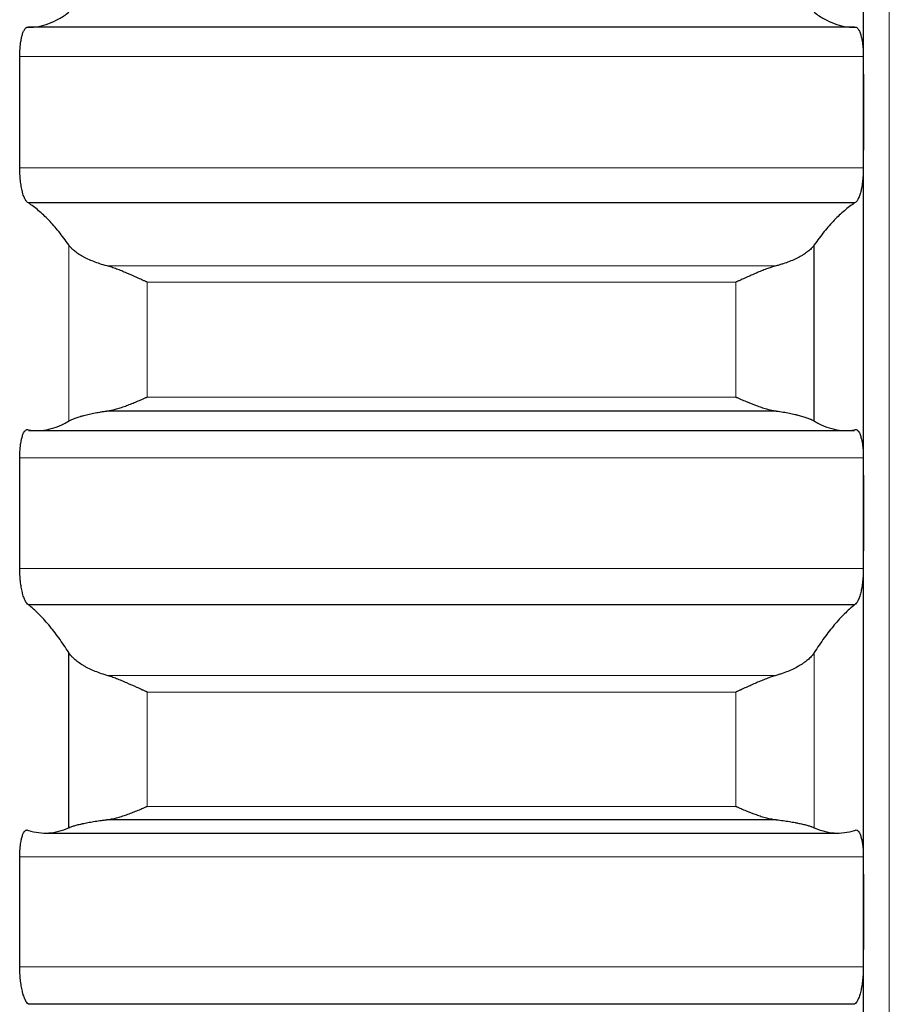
# Model space of a CAD drawing. Header units: inches. Extents: x 0 to 20790, y -12 to 14700.
# Tile 71 of 256: x 7872 to 7926, y 4352 to 4413. Entities that reach past the tile are written whole.
import ezdxf

# ---------------------------------------------------------------- set-up
doc = ezdxf.new("R2010")
doc.units = ezdxf.units.IN
doc.layers.add('1', color=7, linetype='Continuous', true_color=0xffffff)

msp = doc.modelspace()

# ---------------------------------------------------------------- linework, layer by layer
at = {"layer": '1', "color": 110, "linetype": 'Continuous', "lineweight": 13}
for p, q in [((7925.515, 4070.389), (7925.515, 5077.731)), ((7923.912, 4410.311), (7871.917, 4410.311)), ((7923.912, 4403.465), (7871.917, 4403.465)), ((7874.941, 4387.863), (7874.941, 4398.708)), ((7918.546, 4397.424), (7877.283, 4397.424)), ((7916.059, 4396.418), (7879.771, 4396.418)), ((7879.771, 4389.337), (7879.771, 4396.418)), ((7916.059, 4389.337), (7916.059, 4396.418)), ((7916.059, 4389.337), (7879.771, 4389.337)), ((7923.912, 4385.595), (7871.917, 4385.595)), ((7923.912, 4378.779), (7871.917, 4378.779)), ((7920.889, 4362.804), (7920.889, 4373.592)), ((7918.546, 4372.191), (7877.283, 4372.191)), ((7916.059, 4371.164), (7879.771, 4371.164)), ((7879.771, 4364.119), (7879.771, 4371.164)), ((7916.059, 4364.119), (7916.059, 4371.164)), ((7916.059, 4364.119), (7879.771, 4364.119)), ((7923.912, 4361.003), (7871.917, 4361.003)), ((7923.912, 4354.228), (7871.917, 4354.228))]:
    msp.add_line(p, q, dxfattribs=at)
at = {"layer": '1', "color": 2, "linetype": 'Continuous', "lineweight": 25}
for p, q in [((7923.915, 4406.888), (7923.915, 4431.678)), ((7923.377, 4412.124), (7872.452, 4412.124)), ((7923.915, 4382.187), (7923.915, 4406.888)), ((7923.377, 4401.295), (7872.452, 4401.295)), ((7920.889, 4387.863), (7920.889, 4398.708)), ((7918.546, 4388.478), (7877.283, 4388.478)), ((7872.452, 4387.276), (7923.377, 4387.276)), ((7923.915, 4357.616), (7923.915, 4382.187)), ((7923.377, 4376.539), (7872.452, 4376.539)), ((7874.941, 4362.804), (7874.941, 4373.592)), ((7918.546, 4363.292), (7877.283, 4363.292)), ((7873.482, 4362.474), (7922.348, 4362.474)), ((7923.915, 4333.212), (7923.915, 4357.616)), ((7923.377, 4351.922), (7872.452, 4351.922))]:
    msp.add_line(p, q, dxfattribs=at)
for points in [[(7872.452, 4412.124), (7872.663, 4412.121), (7873.083, 4412.155), (7873.708, 4412.325), (7874.328, 4412.614), (7874.737, 4412.887), (7874.941, 4413.043)], [(7920.889, 4413.043), (7921.093, 4412.887), (7921.502, 4412.614), (7922.122, 4412.325), (7922.746, 4412.155), (7923.166, 4412.121), (7923.377, 4412.124)], [(7871.915, 4406.888), (7871.915, 4408.029), (7871.916, 4409.17), (7871.917, 4410.311)], [(7923.912, 4410.311), (7923.914, 4409.17), (7923.915, 4408.029), (7923.915, 4406.888)], [(7871.917, 4403.465), (7871.916, 4404.606), (7871.915, 4405.747), (7871.915, 4406.888)], [(7923.915, 4406.888), (7923.915, 4405.747), (7923.914, 4404.606), (7923.912, 4403.465)], [(7874.941, 4398.708), (7874.737, 4399.001), (7874.328, 4399.548), (7873.708, 4400.252), (7873.083, 4400.841), (7872.663, 4401.157), (7872.452, 4401.295)], [(7923.377, 4401.295), (7923.166, 4401.157), (7922.746, 4400.841), (7922.122, 4400.252), (7921.502, 4399.548), (7921.093, 4399.001), (7920.889, 4398.708)], [(7872.452, 4387.321), (7872.663, 4387.286), (7873.083, 4387.257), (7873.708, 4387.333), (7874.328, 4387.528), (7874.737, 4387.738), (7874.941, 4387.863)], [(7920.889, 4387.863), (7921.093, 4387.738), (7921.502, 4387.528), (7922.122, 4387.333), (7922.746, 4387.257), (7923.166, 4387.286), (7923.377, 4387.321)], [(7871.915, 4382.187), (7871.915, 4383.323), (7871.916, 4384.459), (7871.917, 4385.595)], [(7923.912, 4385.595), (7923.914, 4384.459), (7923.915, 4383.323), (7923.915, 4382.187)], [(7871.917, 4378.779), (7871.916, 4379.915), (7871.915, 4381.051), (7871.915, 4382.187)], [(7923.915, 4382.187), (7923.915, 4381.051), (7923.914, 4379.915), (7923.912, 4378.779)], [(7874.941, 4373.592), (7874.737, 4373.914), (7874.328, 4374.519), (7873.708, 4375.313), (7873.083, 4375.993), (7872.663, 4376.37), (7872.452, 4376.539)], [(7923.377, 4376.539), (7923.166, 4376.37), (7922.746, 4375.993), (7922.122, 4375.313), (7921.502, 4374.519), (7921.093, 4373.914), (7920.889, 4373.592)], [(7872.452, 4362.638), (7872.663, 4362.572), (7873.083, 4362.48), (7873.708, 4362.461), (7874.328, 4362.562), (7874.737, 4362.71), (7874.941, 4362.804)], [(7920.889, 4362.804), (7921.093, 4362.71), (7921.502, 4362.562), (7922.122, 4362.461), (7922.746, 4362.48), (7923.166, 4362.572), (7923.377, 4362.638)], [(7871.915, 4357.616), (7871.915, 4358.745), (7871.916, 4359.874), (7871.917, 4361.003)], [(7923.912, 4361.003), (7923.914, 4359.874), (7923.915, 4358.745), (7923.915, 4357.616)], [(7871.917, 4354.228), (7871.916, 4355.358), (7871.915, 4356.487), (7871.915, 4357.616)], [(7923.915, 4357.616), (7923.915, 4356.487), (7923.914, 4355.358), (7923.912, 4354.228)]]:
    msp.add_open_spline(points, degree=3, dxfattribs=at)
for points, knots in [([(7871.917, 4410.311), (7871.918, 4410.377), (7871.92, 4410.509), (7871.928, 4410.7), (7871.937, 4410.825), (7871.945, 4410.917), (7871.947, 4410.948), (7871.954, 4411.008), (7871.957, 4411.037), (7871.974, 4411.183), (7871.991, 4411.292), (7872.016, 4411.419), (7872.021, 4411.444), (7872.029, 4411.48), (7872.032, 4411.493), (7872.037, 4411.516), (7872.051, 4411.575), (7872.078, 4411.674), (7872.104, 4411.751), (7872.131, 4411.824), (7872.145, 4411.858), (7872.189, 4411.951), (7872.219, 4412.001), (7872.267, 4412.058), (7872.283, 4412.074), (7872.308, 4412.094), (7872.316, 4412.1), (7872.333, 4412.111), (7872.341, 4412.115), (7872.384, 4412.133), (7872.418, 4412.135), (7872.452, 4412.124)], [0, 0, 0, 0, 0.0625, 0.125, 0.1875, 0.1875, 0.21875, 0.21875, 0.25, 0.25, 0.375, 0.375, 0.40625, 0.40625, 0.421875, 0.421875, 0.4375, 0.5, 0.5625, 0.5625, 0.625, 0.625, 0.75, 0.75, 0.8125, 0.8125, 0.84375, 0.84375, 0.875, 0.875, 1, 1, 1, 1]), ([(7923.377, 4412.124), (7923.412, 4412.135), (7923.446, 4412.133), (7923.496, 4412.112), (7923.513, 4412.102), (7923.538, 4412.082), (7923.546, 4412.074), (7923.562, 4412.058), (7923.57, 4412.049), (7923.61, 4412.001), (7923.641, 4411.951), (7923.684, 4411.859), (7923.698, 4411.826), (7923.719, 4411.771), (7923.725, 4411.752), (7923.738, 4411.713), (7923.745, 4411.693), (7923.776, 4411.59), (7923.798, 4411.498), (7923.823, 4411.371), (7923.828, 4411.345), (7923.837, 4411.292), (7923.842, 4411.265), (7923.855, 4411.182), (7923.862, 4411.126), (7923.883, 4410.952), (7923.894, 4410.83), (7923.903, 4410.671), (7923.904, 4410.639), (7923.907, 4410.574), (7923.908, 4410.541), (7923.911, 4410.443), (7923.912, 4410.377), (7923.912, 4410.311)], [0, 0, 0, 0, 0.125, 0.125, 0.1875, 0.1875, 0.21875, 0.21875, 0.25, 0.25, 0.375, 0.375, 0.4375, 0.4375, 0.46875, 0.46875, 0.5, 0.5, 0.625, 0.625, 0.65625, 0.65625, 0.6875, 0.6875, 0.75, 0.75, 0.875, 0.875, 0.90625, 0.90625, 0.9375, 0.9375, 1, 1, 1, 1]), ([(7872.452, 4401.295), (7872.418, 4401.308), (7872.384, 4401.332), (7872.334, 4401.387), (7872.317, 4401.408), (7872.292, 4401.445), (7872.284, 4401.458), (7872.268, 4401.485), (7872.259, 4401.499), (7872.219, 4401.574), (7872.189, 4401.644), (7872.146, 4401.765), (7872.132, 4401.808), (7872.111, 4401.876), (7872.104, 4401.9), (7872.091, 4401.948), (7872.085, 4401.972), (7872.054, 4402.096), (7872.031, 4402.203), (7872.006, 4402.346), (7872.002, 4402.375), (7871.992, 4402.434), (7871.988, 4402.465), (7871.975, 4402.556), (7871.967, 4402.617), (7871.947, 4402.805), (7871.936, 4402.933), (7871.927, 4403.099), (7871.925, 4403.132), (7871.923, 4403.199), (7871.921, 4403.232), (7871.919, 4403.332), (7871.918, 4403.398), (7871.917, 4403.465)], [0, 0, 0, 0, 0.125, 0.125, 0.1875, 0.1875, 0.21875, 0.21875, 0.25, 0.25, 0.375, 0.375, 0.4375, 0.4375, 0.46875, 0.46875, 0.5, 0.5, 0.625, 0.625, 0.65625, 0.65625, 0.6875, 0.6875, 0.75, 0.75, 0.875, 0.875, 0.90625, 0.90625, 0.9375, 0.9375, 1, 1, 1, 1]), ([(7923.912, 4403.465), (7923.912, 4403.398), (7923.91, 4403.266), (7923.902, 4403.069), (7923.893, 4402.938), (7923.885, 4402.841), (7923.882, 4402.809), (7923.876, 4402.744), (7923.873, 4402.713), (7923.856, 4402.556), (7923.839, 4402.436), (7923.814, 4402.292), (7923.809, 4402.264), (7923.801, 4402.222), (7923.798, 4402.208), (7923.793, 4402.18), (7923.779, 4402.112), (7923.752, 4401.996), (7923.726, 4401.901), (7923.699, 4401.81), (7923.685, 4401.767), (7923.641, 4401.645), (7923.61, 4401.575), (7923.563, 4401.485), (7923.547, 4401.458), (7923.522, 4401.422), (7923.514, 4401.41), (7923.497, 4401.389), (7923.488, 4401.379), (7923.446, 4401.332), (7923.412, 4401.308), (7923.377, 4401.295)], [0, 0, 0, 0, 0.0625, 0.125, 0.1875, 0.1875, 0.21875, 0.21875, 0.25, 0.25, 0.375, 0.375, 0.40625, 0.40625, 0.421875, 0.421875, 0.4375, 0.5, 0.5625, 0.5625, 0.625, 0.625, 0.75, 0.75, 0.8125, 0.8125, 0.84375, 0.84375, 0.875, 0.875, 1, 1, 1, 1]), ([(7877.283, 4397.424), (7877.138, 4397.462), (7876.998, 4397.504), (7876.729, 4397.591), (7876.471, 4397.683), (7876.235, 4397.783), (7876.094, 4397.849), (7876.066, 4397.862), (7876.011, 4397.889), (7875.984, 4397.903), (7875.904, 4397.943), (7875.852, 4397.971), (7875.703, 4398.054), (7875.61, 4398.111), (7875.438, 4398.226), (7875.359, 4398.285), (7875.251, 4398.374), (7875.217, 4398.404), (7875.168, 4398.449), (7875.152, 4398.465), (7875.121, 4398.495), (7875.106, 4398.51), (7875.034, 4398.586), (7874.984, 4398.647), (7874.941, 4398.708)], [0, 0, 0, 0, 0.125, 0.125, 0.25, 0.375, 0.375, 0.40625, 0.40625, 0.4375, 0.4375, 0.5, 0.5, 0.625, 0.625, 0.75, 0.75, 0.8125, 0.8125, 0.84375, 0.84375, 0.875, 0.875, 1, 1, 1, 1]), ([(7920.889, 4398.708), (7920.846, 4398.647), (7920.796, 4398.587), (7920.681, 4398.466), (7920.552, 4398.346), (7920.395, 4398.229), (7920.265, 4398.142), (7920.22, 4398.113), (7920.15, 4398.07), (7920.126, 4398.056), (7920.078, 4398.027), (7920.053, 4398.013), (7919.928, 4397.944), (7919.717, 4397.836), (7919.482, 4397.735), (7919.235, 4397.638), (7919.105, 4397.592), (7918.935, 4397.537), (7918.901, 4397.526), (7918.832, 4397.505), (7918.727, 4397.473), (7918.619, 4397.443), (7918.546, 4397.424)], [0, 0, 0, 0, 0.125, 0.125, 0.25, 0.375, 0.375, 0.4375, 0.4375, 0.46875, 0.46875, 0.5, 0.5, 0.625, 0.75, 0.75, 0.875, 0.875, 0.90625, 0.90625, 0.9375, 1, 1, 1, 1]), ([(7879.771, 4396.418), (7879.767, 4396.42), (7879.764, 4396.421), (7879.758, 4396.424), (7879.754, 4396.426), (7879.744, 4396.43), (7879.724, 4396.439), (7879.678, 4396.46), (7879.585, 4396.501), (7879.506, 4396.537), (7879.348, 4396.608), (7879.243, 4396.655), (7878.929, 4396.795), (7878.721, 4396.887), (7878.41, 4397.02), (7878.307, 4397.063), (7878.151, 4397.126), (7878.099, 4397.147), (7877.996, 4397.187), (7877.944, 4397.207), (7877.789, 4397.265), (7877.687, 4397.301), (7877.484, 4397.367), (7877.383, 4397.398), (7877.283, 4397.424)], [0, 0, 0, 0, 0.003906, 0.003906, 0.007812, 0.007812, 0.015625, 0.03125, 0.0625, 0.125, 0.125, 0.25, 0.25, 0.5, 0.5, 0.625, 0.625, 0.6875, 0.6875, 0.75, 0.75, 0.875, 0.875, 1, 1, 1, 1]), ([(7918.546, 4397.424), (7918.447, 4397.398), (7918.347, 4397.367), (7918.145, 4397.302), (7918.044, 4397.266), (7917.84, 4397.19), (7917.738, 4397.15), (7917.531, 4397.067), (7917.427, 4397.023), (7917.217, 4396.934), (7917.112, 4396.888), (7916.902, 4396.796), (7916.797, 4396.749), (7916.587, 4396.655), (7916.482, 4396.608), (7916.324, 4396.537), (7916.244, 4396.501), (7916.152, 4396.46), (7916.105, 4396.439), (7916.085, 4396.43), (7916.072, 4396.424), (7916.066, 4396.421), (7916.059, 4396.418)], [0, 0, 0, 0, 0.125, 0.125, 0.25, 0.25, 0.375, 0.375, 0.5, 0.5, 0.625, 0.625, 0.75, 0.75, 0.875, 0.875, 0.9375, 0.96875, 0.984375, 0.992188, 0.992188, 1, 1, 1, 1]), ([(7877.283, 4388.478), (7877.383, 4388.492), (7877.483, 4388.51), (7877.685, 4388.554), (7877.786, 4388.58), (7877.99, 4388.638), (7878.092, 4388.669), (7878.299, 4388.738), (7878.403, 4388.774), (7878.613, 4388.851), (7878.718, 4388.892), (7878.927, 4388.975), (7879.032, 4389.018), (7879.243, 4389.106), (7879.348, 4389.151), (7879.506, 4389.22), (7879.585, 4389.255), (7879.678, 4389.296), (7879.724, 4389.316), (7879.744, 4389.325), (7879.758, 4389.331), (7879.764, 4389.334), (7879.771, 4389.337)], [0, 0, 0, 0, 0.125, 0.125, 0.25, 0.25, 0.375, 0.375, 0.5, 0.5, 0.625, 0.625, 0.75, 0.75, 0.875, 0.875, 0.9375, 0.96875, 0.984375, 0.992188, 0.992188, 1, 1, 1, 1]), ([(7916.059, 4389.337), (7916.062, 4389.335), (7916.066, 4389.334), (7916.072, 4389.331), (7916.075, 4389.329), (7916.085, 4389.325), (7916.105, 4389.316), (7916.152, 4389.296), (7916.244, 4389.255), (7916.324, 4389.22), (7916.482, 4389.151), (7916.587, 4389.106), (7916.9, 4388.975), (7917.108, 4388.892), (7917.419, 4388.777), (7917.523, 4388.74), (7917.678, 4388.689), (7917.73, 4388.672), (7917.834, 4388.64), (7917.886, 4388.625), (7918.041, 4388.581), (7918.143, 4388.555), (7918.346, 4388.51), (7918.447, 4388.492), (7918.546, 4388.478)], [0, 0, 0, 0, 0.003906, 0.003906, 0.007812, 0.007812, 0.015625, 0.03125, 0.0625, 0.125, 0.125, 0.25, 0.25, 0.5, 0.5, 0.625, 0.625, 0.6875, 0.6875, 0.75, 0.75, 0.875, 0.875, 1, 1, 1, 1]), ([(7874.941, 4387.863), (7874.984, 4387.89), (7875.034, 4387.916), (7875.148, 4387.97), (7875.277, 4388.024), (7875.435, 4388.079), (7875.564, 4388.12), (7875.609, 4388.133), (7875.68, 4388.154), (7875.704, 4388.161), (7875.752, 4388.175), (7875.777, 4388.181), (7875.901, 4388.215), (7876.113, 4388.268), (7876.348, 4388.319), (7876.595, 4388.367), (7876.725, 4388.391), (7876.894, 4388.419), (7876.929, 4388.425), (7876.998, 4388.436), (7877.103, 4388.452), (7877.21, 4388.468), (7877.283, 4388.478)], [0, 0, 0, 0, 0.125, 0.125, 0.25, 0.375, 0.375, 0.4375, 0.4375, 0.46875, 0.46875, 0.5, 0.5, 0.625, 0.75, 0.75, 0.875, 0.875, 0.90625, 0.90625, 0.9375, 1, 1, 1, 1]), ([(7918.546, 4388.478), (7918.692, 4388.458), (7918.832, 4388.436), (7919.101, 4388.392), (7919.359, 4388.345), (7919.595, 4388.294), (7919.736, 4388.262), (7919.763, 4388.255), (7919.818, 4388.242), (7919.846, 4388.235), (7919.926, 4388.215), (7919.977, 4388.202), (7920.127, 4388.161), (7920.22, 4388.134), (7920.391, 4388.08), (7920.47, 4388.052), (7920.579, 4388.011), (7920.613, 4387.998), (7920.662, 4387.977), (7920.678, 4387.971), (7920.708, 4387.957), (7920.723, 4387.95), (7920.796, 4387.916), (7920.846, 4387.89), (7920.889, 4387.863)], [0, 0, 0, 0, 0.125, 0.125, 0.25, 0.375, 0.375, 0.40625, 0.40625, 0.4375, 0.4375, 0.5, 0.5, 0.625, 0.625, 0.75, 0.75, 0.8125, 0.8125, 0.84375, 0.84375, 0.875, 0.875, 1, 1, 1, 1]), ([(7871.917, 4385.595), (7871.918, 4385.661), (7871.92, 4385.792), (7871.928, 4385.982), (7871.937, 4386.104), (7871.945, 4386.195), (7871.947, 4386.225), (7871.954, 4386.284), (7871.957, 4386.313), (7871.974, 4386.455), (7871.991, 4386.561), (7872.016, 4386.684), (7872.021, 4386.708), (7872.029, 4386.743), (7872.032, 4386.755), (7872.037, 4386.778), (7872.051, 4386.834), (7872.078, 4386.929), (7872.104, 4387.002), (7872.131, 4387.07), (7872.145, 4387.101), (7872.189, 4387.188), (7872.219, 4387.233), (7872.267, 4387.283), (7872.283, 4387.297), (7872.308, 4387.313), (7872.316, 4387.317), (7872.333, 4387.325), (7872.341, 4387.328), (7872.384, 4387.34), (7872.418, 4387.336), (7872.452, 4387.321)], [0, 0, 0, 0, 0.0625, 0.125, 0.1875, 0.1875, 0.21875, 0.21875, 0.25, 0.25, 0.375, 0.375, 0.40625, 0.40625, 0.421875, 0.421875, 0.4375, 0.5, 0.5625, 0.5625, 0.625, 0.625, 0.75, 0.75, 0.8125, 0.8125, 0.84375, 0.84375, 0.875, 0.875, 1, 1, 1, 1]), ([(7923.377, 4387.321), (7923.412, 4387.336), (7923.446, 4387.34), (7923.496, 4387.326), (7923.513, 4387.319), (7923.538, 4387.303), (7923.546, 4387.297), (7923.562, 4387.283), (7923.57, 4387.275), (7923.61, 4387.233), (7923.641, 4387.188), (7923.684, 4387.103), (7923.698, 4387.072), (7923.719, 4387.02), (7923.725, 4387.003), (7923.738, 4386.966), (7923.745, 4386.947), (7923.776, 4386.848), (7923.798, 4386.76), (7923.823, 4386.638), (7923.828, 4386.612), (7923.837, 4386.561), (7923.842, 4386.535), (7923.855, 4386.454), (7923.862, 4386.399), (7923.883, 4386.229), (7923.894, 4386.11), (7923.903, 4385.952), (7923.904, 4385.92), (7923.907, 4385.856), (7923.908, 4385.824), (7923.911, 4385.727), (7923.912, 4385.661), (7923.912, 4385.595)], [0, 0, 0, 0, 0.125, 0.125, 0.1875, 0.1875, 0.21875, 0.21875, 0.25, 0.25, 0.375, 0.375, 0.4375, 0.4375, 0.46875, 0.46875, 0.5, 0.5, 0.625, 0.625, 0.65625, 0.65625, 0.6875, 0.6875, 0.75, 0.75, 0.875, 0.875, 0.90625, 0.90625, 0.9375, 0.9375, 1, 1, 1, 1]), ([(7872.452, 4376.539), (7872.418, 4376.557), (7872.384, 4376.587), (7872.334, 4376.649), (7872.317, 4376.673), (7872.292, 4376.713), (7872.284, 4376.727), (7872.268, 4376.756), (7872.259, 4376.772), (7872.219, 4376.852), (7872.189, 4376.927), (7872.146, 4377.053), (7872.132, 4377.098), (7872.111, 4377.169), (7872.104, 4377.194), (7872.091, 4377.243), (7872.085, 4377.268), (7872.054, 4377.397), (7872.031, 4377.506), (7872.006, 4377.653), (7872.002, 4377.682), (7871.992, 4377.742), (7871.988, 4377.773), (7871.975, 4377.866), (7871.967, 4377.928), (7871.947, 4378.118), (7871.936, 4378.248), (7871.927, 4378.414), (7871.925, 4378.447), (7871.923, 4378.514), (7871.921, 4378.547), (7871.919, 4378.647), (7871.918, 4378.713), (7871.917, 4378.779)], [0, 0, 0, 0, 0.125, 0.125, 0.1875, 0.1875, 0.21875, 0.21875, 0.25, 0.25, 0.375, 0.375, 0.4375, 0.4375, 0.46875, 0.46875, 0.5, 0.5, 0.625, 0.625, 0.65625, 0.65625, 0.6875, 0.6875, 0.75, 0.75, 0.875, 0.875, 0.90625, 0.90625, 0.9375, 0.9375, 1, 1, 1, 1]), ([(7923.912, 4378.779), (7923.912, 4378.713), (7923.91, 4378.581), (7923.902, 4378.384), (7923.893, 4378.252), (7923.885, 4378.154), (7923.882, 4378.122), (7923.876, 4378.057), (7923.873, 4378.025), (7923.856, 4377.866), (7923.839, 4377.744), (7923.814, 4377.597), (7923.809, 4377.568), (7923.801, 4377.525), (7923.798, 4377.511), (7923.793, 4377.483), (7923.779, 4377.413), (7923.752, 4377.293), (7923.726, 4377.195), (7923.699, 4377.101), (7923.685, 4377.056), (7923.641, 4376.927), (7923.61, 4376.853), (7923.563, 4376.757), (7923.547, 4376.727), (7923.522, 4376.687), (7923.514, 4376.674), (7923.497, 4376.651), (7923.488, 4376.639), (7923.446, 4376.587), (7923.412, 4376.557), (7923.377, 4376.539)], [0, 0, 0, 0, 0.0625, 0.125, 0.1875, 0.1875, 0.21875, 0.21875, 0.25, 0.25, 0.375, 0.375, 0.40625, 0.40625, 0.421875, 0.421875, 0.4375, 0.5, 0.5625, 0.5625, 0.625, 0.625, 0.75, 0.75, 0.8125, 0.8125, 0.84375, 0.84375, 0.875, 0.875, 1, 1, 1, 1]), ([(7877.283, 4372.191), (7877.138, 4372.233), (7876.998, 4372.277), (7876.729, 4372.372), (7876.471, 4372.472), (7876.235, 4372.581), (7876.094, 4372.652), (7876.066, 4372.667), (7876.011, 4372.696), (7875.984, 4372.711), (7875.904, 4372.755), (7875.852, 4372.785), (7875.703, 4372.876), (7875.61, 4372.938), (7875.438, 4373.064), (7875.359, 4373.128), (7875.251, 4373.225), (7875.217, 4373.258), (7875.168, 4373.308), (7875.152, 4373.324), (7875.121, 4373.357), (7875.106, 4373.374), (7875.034, 4373.458), (7874.984, 4373.525), (7874.941, 4373.592)], [0, 0, 0, 0, 0.125, 0.125, 0.25, 0.375, 0.375, 0.40625, 0.40625, 0.4375, 0.4375, 0.5, 0.5, 0.625, 0.625, 0.75, 0.75, 0.8125, 0.8125, 0.84375, 0.84375, 0.875, 0.875, 1, 1, 1, 1]), ([(7920.889, 4373.592), (7920.846, 4373.525), (7920.796, 4373.458), (7920.681, 4373.326), (7920.552, 4373.195), (7920.395, 4373.066), (7920.265, 4372.971), (7920.22, 4372.94), (7920.15, 4372.893), (7920.126, 4372.877), (7920.078, 4372.846), (7920.053, 4372.831), (7919.928, 4372.755), (7919.717, 4372.638), (7919.482, 4372.528), (7919.235, 4372.424), (7919.105, 4372.373), (7918.935, 4372.314), (7918.901, 4372.302), (7918.832, 4372.279), (7918.727, 4372.245), (7918.619, 4372.212), (7918.546, 4372.191)], [0, 0, 0, 0, 0.125, 0.125, 0.25, 0.375, 0.375, 0.4375, 0.4375, 0.46875, 0.46875, 0.5, 0.5, 0.625, 0.75, 0.75, 0.875, 0.875, 0.90625, 0.90625, 0.9375, 1, 1, 1, 1]), ([(7879.771, 4371.164), (7879.767, 4371.165), (7879.764, 4371.167), (7879.758, 4371.17), (7879.754, 4371.171), (7879.744, 4371.176), (7879.724, 4371.184), (7879.678, 4371.205), (7879.585, 4371.246), (7879.506, 4371.282), (7879.348, 4371.353), (7879.243, 4371.4), (7878.929, 4371.542), (7878.721, 4371.635), (7878.41, 4371.77), (7878.307, 4371.814), (7878.151, 4371.879), (7878.099, 4371.9), (7877.996, 4371.942), (7877.944, 4371.963), (7877.789, 4372.023), (7877.687, 4372.06), (7877.484, 4372.13), (7877.383, 4372.163), (7877.283, 4372.191)], [0, 0, 0, 0, 0.003906, 0.003906, 0.007812, 0.007812, 0.015625, 0.03125, 0.0625, 0.125, 0.125, 0.25, 0.25, 0.5, 0.5, 0.625, 0.625, 0.6875, 0.6875, 0.75, 0.75, 0.875, 0.875, 1, 1, 1, 1]), ([(7918.546, 4372.191), (7918.447, 4372.163), (7918.347, 4372.131), (7918.145, 4372.061), (7918.044, 4372.024), (7917.84, 4371.945), (7917.738, 4371.904), (7917.531, 4371.818), (7917.427, 4371.773), (7917.217, 4371.682), (7917.112, 4371.636), (7916.902, 4371.542), (7916.797, 4371.495), (7916.587, 4371.401), (7916.482, 4371.353), (7916.324, 4371.282), (7916.244, 4371.246), (7916.152, 4371.205), (7916.105, 4371.184), (7916.085, 4371.176), (7916.072, 4371.17), (7916.066, 4371.167), (7916.059, 4371.164)], [0, 0, 0, 0, 0.125, 0.125, 0.25, 0.25, 0.375, 0.375, 0.5, 0.5, 0.625, 0.625, 0.75, 0.75, 0.875, 0.875, 0.9375, 0.96875, 0.984375, 0.992187, 0.992187, 1, 1, 1, 1]), ([(7877.283, 4363.292), (7877.383, 4363.303), (7877.483, 4363.32), (7877.685, 4363.36), (7877.786, 4363.383), (7877.99, 4363.437), (7878.092, 4363.467), (7878.299, 4363.532), (7878.403, 4363.568), (7878.613, 4363.642), (7878.718, 4363.681), (7878.927, 4363.763), (7879.032, 4363.805), (7879.243, 4363.891), (7879.348, 4363.936), (7879.506, 4364.004), (7879.585, 4364.038), (7879.678, 4364.078), (7879.724, 4364.099), (7879.744, 4364.108), (7879.758, 4364.114), (7879.764, 4364.116), (7879.771, 4364.119)], [0, 0, 0, 0, 0.125, 0.125, 0.25, 0.25, 0.375, 0.375, 0.5, 0.5, 0.625, 0.625, 0.75, 0.75, 0.875, 0.875, 0.9375, 0.96875, 0.984375, 0.992187, 0.992187, 1, 1, 1, 1]), ([(7916.059, 4364.119), (7916.062, 4364.118), (7916.066, 4364.116), (7916.072, 4364.114), (7916.075, 4364.112), (7916.085, 4364.108), (7916.105, 4364.099), (7916.152, 4364.078), (7916.244, 4364.038), (7916.324, 4364.004), (7916.482, 4363.936), (7916.587, 4363.891), (7916.9, 4363.762), (7917.108, 4363.681), (7917.419, 4363.57), (7917.523, 4363.535), (7917.678, 4363.486), (7917.73, 4363.47), (7917.834, 4363.44), (7917.886, 4363.425), (7918.041, 4363.384), (7918.143, 4363.36), (7918.346, 4363.32), (7918.447, 4363.303), (7918.546, 4363.292)], [0, 0, 0, 0, 0.003906, 0.003906, 0.007813, 0.007813, 0.015625, 0.03125, 0.0625, 0.125, 0.125, 0.25, 0.25, 0.5, 0.5, 0.625, 0.625, 0.6875, 0.6875, 0.75, 0.75, 0.875, 0.875, 1, 1, 1, 1]), ([(7874.941, 4362.804), (7874.984, 4362.823), (7875.034, 4362.843), (7875.148, 4362.884), (7875.277, 4362.926), (7875.435, 4362.969), (7875.564, 4363.002), (7875.609, 4363.012), (7875.68, 4363.029), (7875.704, 4363.034), (7875.752, 4363.045), (7875.777, 4363.051), (7875.901, 4363.078), (7876.113, 4363.12), (7876.348, 4363.161), (7876.595, 4363.201), (7876.725, 4363.22), (7876.894, 4363.244), (7876.929, 4363.248), (7876.998, 4363.257), (7877.103, 4363.271), (7877.21, 4363.284), (7877.283, 4363.292)], [0, 0, 0, 0, 0.125, 0.125, 0.25, 0.375, 0.375, 0.4375, 0.4375, 0.46875, 0.46875, 0.5, 0.5, 0.625, 0.75, 0.75, 0.875, 0.875, 0.90625, 0.90625, 0.9375, 1, 1, 1, 1]), ([(7918.546, 4363.292), (7918.692, 4363.275), (7918.832, 4363.258), (7919.101, 4363.221), (7919.359, 4363.183), (7919.595, 4363.142), (7919.736, 4363.115), (7919.763, 4363.11), (7919.818, 4363.099), (7919.846, 4363.094), (7919.926, 4363.078), (7919.977, 4363.067), (7920.127, 4363.035), (7920.22, 4363.013), (7920.391, 4362.97), (7920.47, 4362.948), (7920.579, 4362.917), (7920.613, 4362.906), (7920.662, 4362.89), (7920.678, 4362.885), (7920.708, 4362.874), (7920.723, 4362.869), (7920.796, 4362.843), (7920.846, 4362.823), (7920.889, 4362.804)], [0, 0, 0, 0, 0.125, 0.125, 0.25, 0.375, 0.375, 0.40625, 0.40625, 0.4375, 0.4375, 0.5, 0.5, 0.625, 0.625, 0.75, 0.75, 0.8125, 0.8125, 0.84375, 0.84375, 0.875, 0.875, 1, 1, 1, 1]), ([(7871.917, 4361.003), (7871.918, 4361.069), (7871.92, 4361.198), (7871.928, 4361.386), (7871.937, 4361.506), (7871.945, 4361.595), (7871.947, 4361.624), (7871.954, 4361.682), (7871.957, 4361.71), (7871.974, 4361.849), (7871.991, 4361.952), (7872.016, 4362.07), (7872.021, 4362.094), (7872.029, 4362.128), (7872.032, 4362.139), (7872.037, 4362.161), (7872.051, 4362.215), (7872.078, 4362.305), (7872.104, 4362.374), (7872.131, 4362.437), (7872.145, 4362.466), (7872.189, 4362.546), (7872.219, 4362.586), (7872.267, 4362.629), (7872.283, 4362.64), (7872.308, 4362.652), (7872.316, 4362.655), (7872.333, 4362.661), (7872.341, 4362.662), (7872.384, 4362.667), (7872.418, 4362.659), (7872.452, 4362.638)], [0, 0, 0, 0, 0.0625, 0.125, 0.1875, 0.1875, 0.21875, 0.21875, 0.25, 0.25, 0.375, 0.375, 0.40625, 0.40625, 0.421875, 0.421875, 0.4375, 0.5, 0.5625, 0.5625, 0.625, 0.625, 0.75, 0.75, 0.8125, 0.8125, 0.84375, 0.84375, 0.875, 0.875, 1, 1, 1, 1]), ([(7923.377, 4362.638), (7923.412, 4362.659), (7923.446, 4362.667), (7923.496, 4362.661), (7923.513, 4362.656), (7923.538, 4362.644), (7923.546, 4362.639), (7923.562, 4362.628), (7923.57, 4362.622), (7923.61, 4362.586), (7923.641, 4362.546), (7923.684, 4362.468), (7923.698, 4362.439), (7923.719, 4362.391), (7923.725, 4362.374), (7923.738, 4362.339), (7923.745, 4362.321), (7923.776, 4362.228), (7923.798, 4362.144), (7923.823, 4362.026), (7923.828, 4362.002), (7923.837, 4361.952), (7923.842, 4361.926), (7923.855, 4361.848), (7923.862, 4361.795), (7923.883, 4361.629), (7923.894, 4361.512), (7923.903, 4361.357), (7923.904, 4361.325), (7923.907, 4361.262), (7923.908, 4361.23), (7923.911, 4361.134), (7923.912, 4361.069), (7923.912, 4361.003)], [0, 0, 0, 0, 0.125, 0.125, 0.1875, 0.1875, 0.21875, 0.21875, 0.25, 0.25, 0.375, 0.375, 0.4375, 0.4375, 0.46875, 0.46875, 0.5, 0.5, 0.625, 0.625, 0.65625, 0.65625, 0.6875, 0.6875, 0.75, 0.75, 0.875, 0.875, 0.90625, 0.90625, 0.9375, 0.9375, 1, 1, 1, 1]), ([(7872.452, 4351.922), (7872.418, 4351.945), (7872.384, 4351.98), (7872.334, 4352.049), (7872.317, 4352.075), (7872.292, 4352.118), (7872.284, 4352.133), (7872.268, 4352.165), (7872.259, 4352.182), (7872.219, 4352.268), (7872.189, 4352.346), (7872.146, 4352.479), (7872.132, 4352.525), (7872.111, 4352.599), (7872.104, 4352.624), (7872.091, 4352.676), (7872.085, 4352.702), (7872.054, 4352.834), (7872.031, 4352.946), (7872.006, 4353.095), (7872.002, 4353.125), (7871.992, 4353.187), (7871.988, 4353.218), (7871.975, 4353.312), (7871.967, 4353.375), (7871.947, 4353.567), (7871.936, 4353.697), (7871.927, 4353.863), (7871.925, 4353.897), (7871.923, 4353.963), (7871.921, 4353.997), (7871.919, 4354.096), (7871.918, 4354.163), (7871.917, 4354.228)], [0, 0, 0, 0, 0.125, 0.125, 0.1875, 0.1875, 0.21875, 0.21875, 0.25, 0.25, 0.375, 0.375, 0.4375, 0.4375, 0.46875, 0.46875, 0.5, 0.5, 0.625, 0.625, 0.65625, 0.65625, 0.6875, 0.6875, 0.75, 0.75, 0.875, 0.875, 0.90625, 0.90625, 0.9375, 0.9375, 1, 1, 1, 1]), ([(7923.912, 4354.228), (7923.912, 4354.163), (7923.91, 4354.031), (7923.902, 4353.833), (7923.893, 4353.702), (7923.885, 4353.603), (7923.882, 4353.57), (7923.876, 4353.505), (7923.873, 4353.473), (7923.856, 4353.312), (7923.839, 4353.188), (7923.814, 4353.039), (7923.809, 4353.009), (7923.801, 4352.965), (7923.798, 4352.951), (7923.793, 4352.922), (7923.779, 4352.85), (7923.752, 4352.727), (7923.726, 4352.626), (7923.699, 4352.528), (7923.685, 4352.481), (7923.641, 4352.347), (7923.61, 4352.268), (7923.563, 4352.166), (7923.547, 4352.134), (7923.522, 4352.091), (7923.514, 4352.077), (7923.497, 4352.05), (7923.488, 4352.038), (7923.446, 4351.98), (7923.412, 4351.945), (7923.377, 4351.922)], [0, 0, 0, 0, 0.0625, 0.125, 0.1875, 0.1875, 0.21875, 0.21875, 0.25, 0.25, 0.375, 0.375, 0.40625, 0.40625, 0.421875, 0.421875, 0.4375, 0.5, 0.5625, 0.5625, 0.625, 0.625, 0.75, 0.75, 0.8125, 0.8125, 0.84375, 0.84375, 0.875, 0.875, 1, 1, 1, 1])]:
    msp.add_open_spline(points, degree=3, knots=knots, dxfattribs=at)

doc.saveas('drawing.dxf')
